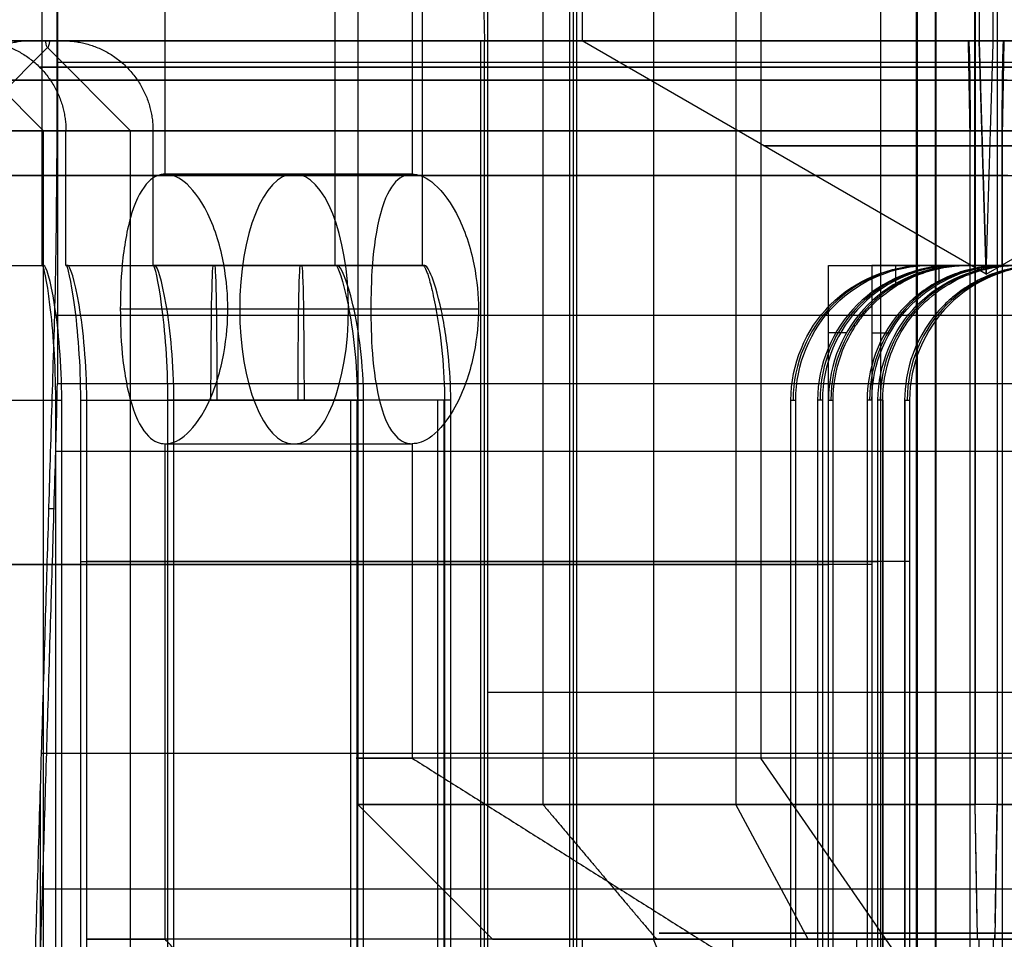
# Model space of a CAD drawing. Header units: millimetres. Extents: x 0 to 284, y -110 to 65.
# Tile 126 of 227: x 248.25 to 250.44, y -84.9 to -82.85. Entities that reach past the tile are written whole.
import ezdxf

# ---------------------------------------------------------------- set-up
doc = ezdxf.new("R2010")
doc.units = ezdxf.units.MM
doc.layers.add('Layer 01', color=7, linetype='Continuous', true_color=0x000000)

msp = doc.modelspace()

# ---------------------------------------------------------------- linework, layer by layer
at = {"layer": 'Layer 01'}
for p, q in [((250.1684, -87, 37.4971), (250.1684, -67, 37.4971)), ((249.0032, -73.9, 24.0347), (249.0032, -84.6, 24.0347)), ((250.4274, -73.9, 22.6594), (250.4274, -84.6, 22.6594)), ((248.9532, -83.4, 24.0338), (248.9532, -74.1, 24.0338)), ((250.2469, -74.1, 32.9978), (250.2469, -85.6, 32.9978)), ((250.3777, -83.4, 25.5089), (250.3777, -74.1, 25.5089)), ((249.5031, -74.2, 24.0434), (249.5031, -82.9, 24.0434)), ((249.6619, -74.4969, 20.4255), (249.6619, -84.9, 20.4255)), ((248.3003, -83.4, 18.4616), (248.3003, -74.5, 18.4616)), ((249.1246, -74.7969, 17.9013), (249.1246, -83.1969, 17.9013)), ((249.9013, -74.7969, 19.8754), (249.9013, -84.4969, 19.8754)), ((250.2496, -75.9, 32.8478), (250.2496, -87, 32.8478)), ((249.8455, -77.9, 11.7596), (249.8455, -84.6, 11.7596)), ((249.1473, -83.4, 12.9155), (249.1473, -78.7, 12.9155)), ((249.4829, -78.975, 30.9334), (249.4829, -86.9, 30.9334)), ((250.2897, -79.4, 30.5482), (250.2897, -107.4, 30.5482)), ((250.3785, -82.7, 25.4589), (250.3785, -84.6, 25.4589)), ((248.3033, -83.1, 24.0225), (248.1184, -82.915, 24.0193)), ((248.1274, -83.1, 12.8977), (248.3123, -82.915, 12.901)), ((248.3474, -82.9, 12.9016), (248.2774, -82.9, 12.9004)), ((248.4974, -83.1, 12.9042), (248.3124, -82.915, 12.901)), ((249.2849, -82.9, 30.8152), (249.2849, -86.9, 30.8152)), ((249.4754, -82.9, 31.3592), (249.4903, -82.9, 30.5076)), ((250.403, -83.4196, 24.0592), (249.5031, -82.9, 24.0434)), ((250.3628, -82.9, 26.3588), (250.3637, -82.9, 26.3088)), ((250.403, -83.4196, 24.0592), (250.3873, -82.9, 24.959)), ((250.403, -83.4196, 24.0592), (251.3028, -82.9, 24.0749)), ((250.4422, -82.9, 21.8095), (250.4431, -82.9, 21.7595)), ((253.1326, -82.9483, 5.1939), (248.3334, -82.9483, 5.1101)), ((248.3033, -87.95, 24.0225), (248.3033, -83.1, 24.0225)), ((248.3533, -83.4, 24.0234), (248.3533, -83.1, 24.0234)), ((248.4974, -87.95, 12.9042), (248.4974, -83.1, 12.9042)), ((248.5473, -83.4, 12.9051), (248.5473, -83.1, 12.9051)), ((250.3672, -83.4, 26.1088), (250.3672, -83.1, 26.1088)), ((250.4387, -83.4, 22.0095), (250.4387, -83.1, 22.0095)), ((250.4396, -87.95, 21.9595), (250.4396, -83.1, 21.9595)), ((248.5745, -83.1969, 17.6619), (249.0319, -83.1969, 17.861)), ((247.7004, -83.4, 18.4511), (248.3003, -83.4, 18.4616)), ((248.3533, -83.4, 24.0234), (248.9532, -83.4, 24.0339)), ((248.5473, -83.4, 12.9051), (249.1473, -83.4, 12.9156)), ((248.6564, -83.4, 23.9287), (248.6529, -83.4, 24.1286)), ((248.8504, -83.4, 12.8103), (248.8469, -83.4, 13.0103)), ((250.2017, -83.4402, 21.2661), (250.2017, -83.4, 21.2661)), ((250.2725, -83.4, 25.805), (250.4724, -83.4, 25.8085)), ((250.2984, -83.4402, 15.7252), (250.2984, -83.4, 15.7252)), ((250.3335, -83.4, 22.3098), (250.5335, -83.4, 22.3133)), ((250.3564, -83.4, 20.9977), (250.5564, -83.4, 21.0012)), ((250.3777, -83.4, 25.5089), (250.3672, -83.4, 26.1088)), ((250.4387, -83.4, 22.0095), (250.4283, -83.4, 22.6094)), ((248.4745, -83.4969, 17.9455), (249.0327, -83.4969, 18.1885)), ((248.714, -83.4969, 17.3954), (249.2722, -83.4969, 17.6384)), ((250.0919, -83.55, 21.2641), (250.0517, -83.55, 21.2634)), ((250.1484, -83.55, 15.7226), (250.1886, -83.55, 15.7233)), ((248.9878, -86.9, 24.4345), (248.9878, -83.7, 24.4345)), ((249.0017, -86.9, 23.6346), (249.0017, -83.7, 23.6346)), ((249.1819, -86.9, 13.3162), (249.1819, -83.7, 13.3162)), ((249.1958, -86.9, 12.5163), (249.1958, -83.7, 12.5163)), ((249.9784, -83.7, 25.4604), (249.9784, -86.9, 25.4604)), ((250.0276, -83.7, 22.644), (250.0276, -86.9, 22.644)), ((250.1725, -83.7, 14.3421), (250.1725, -86.9, 14.3421)), ((250.2217, -83.7, 11.5257), (250.2217, -86.9, 11.5257)), ((248.5745, -83.7969, 17.6619), (248.7207, -83.7969, 17.7255)), ((249.1246, -83.7969, 17.9013), (249.1246, -84.4969, 17.9013)), ((248.3147, -83.9412, 6.1796), (248.3269, -83.9412, 5.4797)), ((248.2982, -84.4855, 7.1223), (253.0975, -84.4855, 7.2061)), ((250.5, -85.3629, 18.5), (249.9013, -84.4969, 19.8754)), ((248.2962, -84.554, 7.2409), (248.2962, -84.9581, 7.2409)), ((249.3031, -84.9, 24.04), (249.0032, -84.6, 24.0347)), ((250.0066, -84.9, 12.0128), (249.8455, -84.6, 11.7596)), ((250.3831, -84.8638, 25.1951), (250.3785, -84.6, 25.4589)), ((250.4228, -84.8638, 22.9232), (250.4274, -84.6, 22.6594)), ((253.1006, -84.7886, 7.0311), (248.3013, -84.7886, 6.9474)), ((250.3838, -84.9, 25.159), (250.3834, -84.88, 25.179)), ((250.4222, -84.9, 22.9593), (250.4223, -84.8897, 22.949)), ((249.5031, -84.9, 24.0434), (249.3031, -84.9, 24.04)), ((249.6972, -84.9, 12.9251), (249.4972, -84.9, 12.9216)), ((249.5031, -84.9, 24.0434), (249.5031, -86.9, 24.0434)), ((249.7417, -85.1, 20.2421), (249.6619, -84.9, 20.4255)), ((249.8377, -84.9, 13.424), (249.8377, -86.6679, 13.424)), ((250.1139, -84.9, 12.1815), (250.1139, -86.6679, 12.1815)), ((250.3838, -84.9, 25.159), (250.3873, -84.9, 24.959)), ((250.4187, -84.9, 23.1593), (250.4222, -84.9, 22.9593))]:
    msp.add_line(p, q, dxfattribs=at)
at = {"layer": 'Layer 01', "extrusion": (-0.999848, 1.07686e-14, -0.017452)}
msp.add_arc((82.9483, 1.4254, -248.3847), 0.65, 240, 330, dxfattribs=at)
at = {"layer": 'Layer 01', "extrusion": (1.5746e-15, -1, 7.35391e-16)}
msp.add_arc((250.5, 18.5, 82.9), 12.8, 95.4808, 224.472, dxfattribs=at)
at = {"layer": 'Layer 01', "extrusion": (-1.08707e-15, 1, 1.10203e-15)}
msp.add_arc((-250.5, 18.5, -82.9), 12.3, 317.18969, 84.33666, dxfattribs=at)
at = {"layer": 'Layer 01', "extrusion": (6.34879e-17, -1, -7.04036e-15)}
msp.add_arc((246.0277, 12.8611, 82.9), 2.3, 7.5472, 91, dxfattribs=at)
at = {"layer": 'Layer 01', "extrusion": (-6.94131e-15, -1, 6.74309e-16)}
msp.add_arc((246.0277, 12.8611, 82.9), 2.3, 271, 354.4528, dxfattribs=at)
at = {"layer": 'Layer 01', "extrusion": (1.1102e-16, -1, 1.93786e-18)}
for centre, radius, start, end in [((250.5, 18.5, 82.9), 3.125, 91, 271), ((250.403, 24.0592, 83.1), 2.1, 271, 91)]:
    msp.add_arc(centre, radius, start, end, dxfattribs=at)
at = {"layer": 'Layer 01', "extrusion": (-1.29064e-17, -1, 1.39736e-17)}
for start, end in [(91, 174.4528), (271, 354.4528)]:
    msp.add_arc((250.403, 24.0592, 82.9), 2.3, start, end, dxfattribs=at)
at = {"layer": 'Layer 01', "extrusion": (-5.82216e-17, -1, -6.76258e-17)}
msp.add_arc((250.403, 24.0592, 82.9), 2.3, 187.5472, 271, dxfattribs=at)
at = {"layer": 'Layer 01', "extrusion": (6.92823e-15, -1, -6.60154e-16)}
msp.add_arc((250.597, 12.9408, 82.9), 2.3, 91, 174.4528, dxfattribs=at)
at = {"layer": 'Layer 01', "extrusion": (-1.22466e-16, -1, 6.97186e-15)}
msp.add_arc((250.597, 12.9408, 82.9), 2.3, 187.5472, 271, dxfattribs=at)
at = {"layer": 'Layer 01', "extrusion": (-9.37291e-18, 1, -1.63605e-19)}
for centre, radius, start, end in [((-250.403, 24.0592, -82.9), 0.9, 269, 89), ((-250.403, 24.0592, -84.6), 1.4, 269, 89), ((-250.403, 24.0592, -84.9), 1.1, 269, 89), ((-250.403, 24.0592, -84.9), 1.1, 89, 269), ((-250.403, 24.0592, -84.9), 0.9, 89, 269)]:
    msp.add_arc(centre, radius, start, end, dxfattribs=at)
at = {"layer": 'Layer 01', "extrusion": (5.10619e-16, -1, 5.93096e-16)}
msp.add_arc((250.403, 24.0592, 82.9), 2.3, 7.5472, 91, dxfattribs=at)
at = {"layer": 'Layer 01', "extrusion": (-0.999848, 0, -0.017452)}
for centre, radius in [((83.1, 21.9354, -250.7847), 0.2), ((83.7, 19.5854, -249.0641), 0.3), ((83.7, 8.4654, -249.0641), 0.3)]:
    msp.add_arc(centre, radius, 180, 270, dxfattribs=at)
at = {"layer": 'Layer 01', "extrusion": (9.37291e-18, -1, 1.63605e-19)}
for centre, radius, start, end in [((250.403, 24.0592, 82.9), 0.9, 271, 91), ((250.403, 24.0592, 83.1), 2.05, 91, 271), ((250.597, 12.9408, 83.1), 2.05, 91, 271), ((250.403, 24.0592, 83.1), 2.05, 271, 91), ((250.403, 24.0592, 84.6), 1.4, 271, 91), ((250.403, 24.0592, 84.9), 0.9, 91, 271)]:
    msp.add_arc(centre, radius, start, end, dxfattribs=at)
at = {"layer": 'Layer 01', "extrusion": (-0.999848, -9.28077e-16, -0.017452)}
msp.add_arc((83.1, 17.4354, -250.7847), 0.2, 90, 180, dxfattribs=at)
at = {"layer": 'Layer 01', "extrusion": (-1.1102e-16, 1, -1.93786e-18)}
for centre, radius in [((-250.5, 18.5, -83.1), 2.925), ((-250.403, 24.0592, -83.1), 2.1), ((-250.597, 12.9408, -83.1), 2.1)]:
    msp.add_arc(centre, radius, 269, 89, dxfattribs=at)
at = {"layer": 'Layer 01', "extrusion": (0, 1, 0)}
for centre, radius, start, end in [((-250.403, 24.0592, -83.1338), 0.4951, 269, 89), ((-250.403, 24.0592, -83.1338), 0.4951, 89, 269), ((-250.5, 18.5, -84.066), 2.8, 7.2132, 80.7859), ((-250.5, 18.5, -84.066), 2.8, 277.2141, 350.7868), ((-250.403, 24.0592, -84.0593), 2.05, 10.2518, 77.7482), ((-250.403, 24.0592, -84.0593), 2.05, 280.2518, 347.7482), ((-250.597, 12.9408, -84.0593), 2.05, 10.2518, 77.7482), ((-250.597, 12.9408, -84.0593), 2.05, 280.2518, 347.7482), ((-250.5, 18.5, -84.35), 11.95, 84.19976, 89), ((-250.5, 18.5, -84.35), 11.95, 89, 93.80024), ((-250.5, 18.5, -84.8865), 0.8251, 336.4773, 156.4773), ((-250.5, 18.5, -84.8865), 0.8251, 156.4773, 336.4773)]:
    msp.add_arc(centre, radius, start, end, dxfattribs=at)
at = {"layer": 'Layer 01', "extrusion": (-3.49152e-17, -1, 2.53743e-15)}
msp.add_arc((250.5, 18.5, 83.2), 2.8, 91, 271, dxfattribs=at)
at = {"layer": 'Layer 01', "extrusion": (0.916902, 0, 0.399112)}
for centre, start, end in [((-83.4969, -83.0149, 235.279), 360, 180), ((-83.4969, -83.0149, 235.282), 180, 0)]:
    msp.add_arc(centre, 0.3, start, end, dxfattribs=at)
at = {"layer": 'Layer 01', "extrusion": (-1.17132e-14, 1, -2.04454e-16)}
msp.add_arc((-250.5, 18.5, -83.4), 2.2, 356.3947, 1.6053, dxfattribs=at)
at = {"layer": 'Layer 01', "extrusion": (-1.08294e-14, 1, -1.89028e-16)}
msp.add_arc((-250.403, 24.0592, -83.4), 2.05, 356.204, 1.796, dxfattribs=at)
at = {"layer": 'Layer 01', "extrusion": (-1.46683e-12, 1, 4.54615e-14)}
msp.add_arc((-250.597, 12.9408, -83.4), 2.05, 356.204, 1.796, dxfattribs=at)
at = {"layer": 'Layer 01', "extrusion": (0.999848, 0, 0.017452)}
for centre in [(-83.7, 19.7854, 249.0641), (-83.7, 8.6654, 249.0641)]:
    msp.add_arc(centre, 0.3, 0, 90, dxfattribs=at)
at = {"layer": 'Layer 01', "extrusion": (-7.77695e-15, 1, -1.35747e-16)}
msp.add_arc((-250.403, 24.0592, -83.4), 1.45, 355.0454, 2.9546, dxfattribs=at)
at = {"layer": 'Layer 01', "extrusion": (-1.03646e-12, 1, 5.29737e-14)}
msp.add_arc((-250.597, 12.9408, -83.4), 1.45, 355.0454, 2.9546, dxfattribs=at)
at = {"layer": 'Layer 01', "extrusion": (-0.017452, 0, 0.999848)}
for centre in [(83.7, 250.6847, 21.406), (83.7, 250.6847, 17.9647), (83.7, 250.6847, 16.5924), (83.7, 250.6847, 11.6557), (83.7, 250.6847, 10.286), (83.7, 250.6847, 6.8447)]:
    msp.add_arc(centre, 0.3, 180, 270, dxfattribs=at)
at = {"layer": 'Layer 01', "extrusion": (-0.017452, -2.35015e-28, 0.999848)}
msp.add_arc((83.7, 250.6847, 16.8962), 0.3, 180, 270, dxfattribs=at)
at = {"layer": 'Layer 01', "extrusion": (-8.67608e-15, 1, 4.92175e-13)}
msp.add_arc((-250.4996, 18.521, -83.4), 2.779, 80.7242, 89, dxfattribs=at)
at = {"layer": 'Layer 01', "extrusion": (0.017452, 1.18406e-14, -0.999848)}
msp.add_arc((-83.7, 250.6847, -11.3545), 0.3, 270, 0, dxfattribs=at)
at = {"layer": 'Layer 01', "extrusion": (1.66241e-14, 1, -9.91426e-13)}
msp.add_arc((-250.5004, 18.479, -83.4), 2.779, 269, 277.2758, dxfattribs=at)
at = {"layer": 'Layer 01', "extrusion": (-6.09134e-17, 1, 1.45456e-15)}
msp.add_arc((-250.403, 24.0592, -83.4), 2.05, 86.204, 89, dxfattribs=at)
at = {"layer": 'Layer 01', "extrusion": (-1.40447e-17, 1, 2.70037e-16)}
for start, end in [(85.0454, 89), (265.0454, 269)]:
    msp.add_arc((-250.403, 24.0592, -83.4), 1.45, start, end, dxfattribs=at)
at = {"layer": 'Layer 01', "extrusion": (-1.36862e-17, 1, -8.02307e-16)}
msp.add_arc((-250.403, 24.0592, -83.4), 1.45, 269, 272.9546, dxfattribs=at)
at = {"layer": 'Layer 01', "extrusion": (2.65959e-18, 1, 3.82853e-16)}
msp.add_arc((-250.403, 24.0592, -83.4), 2.05, 269, 271.796, dxfattribs=at)
at = {"layer": 'Layer 01', "extrusion": (-1.09086e-13, 1, 6.249e-12)}
msp.add_arc((-250.5, 18.5, -83.4), 2.2, 86.3947, 89, dxfattribs=at)
at = {"layer": 'Layer 01', "extrusion": (-2.66911e-18, 1, -3.84224e-16)}
msp.add_arc((-250.403, 24.0592, -83.4), 2.05, 89, 91.796, dxfattribs=at)
at = {"layer": 'Layer 01', "extrusion": (-1.36211e-17, 1, -7.98491e-16)}
msp.add_arc((-250.403, 24.0592, -83.4), 1.45, 89, 92.9546, dxfattribs=at)
at = {"layer": 'Layer 01', "extrusion": (2.18272e-13, 1, -1.2472e-11)}
msp.add_arc((-250.5, 18.5, -83.4), 2.2, 269, 271.6053, dxfattribs=at)
at = {"layer": 'Layer 01', "extrusion": (-6.07685e-17, 1, 1.4511e-15)}
msp.add_arc((-250.403, 24.0592, -83.4), 2.05, 266.204, 269, dxfattribs=at)
at = {"layer": 'Layer 01', "extrusion": (0.999848, -7.29445e-14, 0.017452)}
msp.add_arc((-82.9483, 1.4254, 248.3847), 1, 210, 224.427, dxfattribs=at)
at = {"layer": 'Layer 01', "extrusion": (-1.96563e-16, -1, 4.51576e-16)}
for centre, radius in [((250.5, 18.5, 84.4969), 1.5), ((250.5, 18.5, 84.9), 2.1)]:
    msp.add_arc(centre, radius, 23.5227, 203.5227, dxfattribs=at)
at = {"layer": 'Layer 01', "extrusion": (1.96563e-16, 1, -4.51576e-16)}
for centre, radius in [((-250.5, 18.5, -84.4969), 1.5), ((-250.5, 18.5, -84.9), 2.1)]:
    msp.add_arc(centre, radius, 156.4773, 336.4773, dxfattribs=at)
at = {"layer": 'Layer 01', "extrusion": (-2.43267e-16, 1, -3.82368e-16)}
msp.add_arc((-250.597, 12.9408, -84.6), 1.4, 212.465, 32.465, dxfattribs=at)
at = {"layer": 'Layer 01', "extrusion": (2.43267e-16, -1, 3.82368e-16)}
msp.add_arc((250.597, 12.9408, 84.6), 1.4, 327.535, 147.535, dxfattribs=at)
at = {"layer": 'Layer 01', "extrusion": (-5.69326e-15, 1, 3.08498e-15)}
msp.add_arc((-250.597, 12.9408, -84.9), 1.1, 212.465, 32.465, dxfattribs=at)
at = {"layer": 'Layer 01', "extrusion": (-6.90436e-15, 1, 3.8555e-15)}
msp.add_arc((-250.597, 12.9408, -84.9), 0.9, 212.465, 32.465, dxfattribs=at)
at = {"layer": 'Layer 01', "extrusion": (5.20672e-15, 1, -3.84972e-15)}
msp.add_arc((-250.597, 12.9408, -84.9), 1.1, 32.465, 212.465, dxfattribs=at)
at = {"layer": 'Layer 01', "extrusion": (6.90436e-15, -1, -3.8555e-15)}
msp.add_arc((250.597, 12.9408, 84.9), 0.9, 327.535, 147.535, dxfattribs=at)
at = {"layer": 'Layer 01'}
for points, degree in [([(249.4158, -72.5, 13.6923), (249.4158, -78.55, 13.6923), (249.4158, -84.6, 13.6923)], 2), ([(250.4274, -73.9, 22.6594), (250.4274, -79.25, 22.6594), (250.4274, -84.6, 22.6594)], 2), ([(250.3777, -74.1, 25.5089), (250.3777, -78.75, 25.5089), (250.3777, -83.4, 25.5089)], 2), ([(250.4283, -83.4, 22.6094), (250.4283, -78.75, 22.6094), (250.4283, -74.1, 22.6094)], 2), ([(250.4187, -82.9, 23.1593), (250.4187, -78.55, 23.1593), (250.4187, -74.2, 23.1593)], 2), ([(248.5745, -83.1969, 17.6619), (248.5745, -78.8469, 17.6619), (248.5745, -74.4969, 17.6619)], 2), ([(249.1246, -74.7969, 17.9013), (249.1246, -78.9969, 17.9013), (249.1246, -83.1969, 17.9013)], 2), ([(249.2923, -78.7, 30.3888), (249.2923, -82.8, 30.3888), (249.2923, -86.9, 30.3888)], 2), ([(250.2914, -90, 30.4482), (250.2914, -84.35, 30.4482), (250.2914, -78.7, 30.4482)], 2), ([(249.4754, -86.9, 31.3592), (249.4754, -82.9, 31.3592), (249.4754, -78.9, 31.3592)], 2), ([(249.4903, -79.4, 30.5076), (249.4903, -83.15, 30.5076), (249.4903, -86.9, 30.5076)], 2), ([(248.3342, -82.1608, 5.0602), (248.3342, -82.9116, 5.0602), (248.3342, -83.6625, 5.0602)], 2), ([(249.2862, -82.9, 30.74), (249.2833, -82.7333, 30.9071), (249.2804, -82.5667, 31.0743), (249.2774, -82.4, 31.2415)], 3), ([(250.3785, -84.6, 25.4589), (250.3785, -83.65, 25.4589), (250.3785, -82.7, 25.4589)], 2), ([(250.3873, -82.7, 24.959), (250.3873, -82.8, 24.959), (250.3873, -82.9, 24.959)], 2), ([(259.8096, -82.9, 10.4613), (250.6431, -82.9, 10.3012), (241.4766, -82.9, 10.1412)], 2), ([(241.5749, -82.9, 10.0429), (250.6449, -82.9, 10.2013), (259.7149, -82.9, 10.3596)], 2), ([(248.317, -82.9, 12.6388), (248.3139, -82.9201, 12.8151), (248.3109, -82.9201, 12.9868), (248.3078, -82.9, 13.1632)], 3), ([(249.2774, -86.6, 31.2415), (249.2774, -84.75, 31.2415), (249.2774, -82.9, 31.2415)], 2), ([(249.2774, -82.9, 31.2415), (249.2818, -82.9, 30.9907), (249.2862, -82.9, 30.74)], 2), ([(250.3628, -82.9, 26.3588), (250.3646, -83, 26.2588), (250.3663, -83.1, 26.1588)], 2), ([(250.3873, -82.9, 24.959), (250.3951, -83.1598, 24.5091), (250.403, -83.4196, 24.0592)], 2), ([(250.403, -83.4196, 24.0592), (250.4108, -83.1598, 23.6092), (250.4187, -82.9, 23.1593)], 2), ([(250.4396, -83.1, 21.9595), (250.4414, -83, 21.8595), (250.4431, -82.9, 21.7595)], 2), ([(250.3663, -83.1, 26.1588), (250.3663, -85.525, 26.1588), (250.3663, -87.95, 26.1588)], 2), ([(250.3672, -83.4, 26.1088), (250.3672, -83.25, 26.1088), (250.3672, -83.1, 26.1088)], 2), ([(250.4387, -83.1, 22.0095), (250.4387, -83.25, 22.0095), (250.4387, -83.4, 22.0095)], 2), ([(250.4396, -87.95, 21.9595), (250.4396, -85.525, 21.9595), (250.4396, -83.1, 21.9595)], 2), ([(249.1246, -83.1969, 17.9013), (248.8496, -83.1969, 17.7816), (248.5745, -83.1969, 17.6619)], 2), ([(247.7005, -83.4, 18.5511), (248.0007, -83.4, 18.5564), (248.3009, -83.4, 18.5616)], 2), ([(247.704, -83.4, 18.3512), (248.0042, -83.4, 18.3564), (248.3044, -83.4, 18.3617)], 2), ([(248.354, -83.4, 24.1234), (248.6544, -83.4, 24.1286), (248.9549, -83.4, 24.1339)], 2), ([(248.3575, -83.4, 23.9234), (248.6579, -83.4, 23.9287), (248.9584, -83.4, 23.9339)], 2), ([(249.149, -83.4, 13.0156), (248.8485, -83.4, 13.0103), (248.548, -83.4, 13.0051)], 2), ([(249.1525, -83.4, 12.8156), (248.852, -83.4, 12.8104), (248.5515, -83.4, 12.8051)], 2), ([(250.0517, -83.7, 21.2634), (250.0517, -83.6, 21.2634), (250.0517, -83.5, 21.2634), (250.0517, -83.4, 21.2637)], 3), ([(250.0517, -83.4, 21.2637), (250.2017, -83.4, 21.2662), (250.3517, -83.4, 21.2687)], 2), ([(250.1484, -83.4, 15.7224), (250.1484, -83.5, 15.7222), (250.1484, -83.6, 15.7222), (250.1484, -83.7, 15.7226)], 3), ([(250.4484, -83.4, 15.7278), (250.2984, -83.4, 15.7251), (250.1484, -83.4, 15.7224)], 2), ([(250.2777, -83.4, 25.5037), (250.2725, -83.4, 25.8042), (250.2672, -83.4, 26.1047)], 2), ([(250.3282, -83.4, 22.6111), (250.3335, -83.4, 22.3106), (250.3387, -83.4, 22.0102)], 2), ([(250.3517, -83.4, 21.2687), (250.3567, -83.4, 20.9822), (250.3617, -83.4, 20.6956)], 2), ([(250.4384, -83.4, 16.3009), (250.4434, -83.4, 16.0143), (250.4484, -83.4, 15.7278)], 2), ([(248.3277, -83.5113, 5.4351), (248.2982, -84.4855, 7.1223), (248.2688, -85.4598, 8.8096)], 2), ([(253.127, -83.5113, 5.5189), (250.7273, -83.5113, 5.477), (248.3277, -83.5113, 5.4351)], 2), ([(248.3342, -83.6625, 5.0602), (250.7339, -83.6625, 5.102), (253.1335, -83.6625, 5.1439)], 2), ([(247.7222, -83.7, 18.8516), (248.0261, -83.7, 18.8569), (248.33, -83.7, 18.8622)], 2), ([(247.7361, -83.7, 18.0517), (248.0401, -83.7, 18.057), (248.344, -83.7, 18.0623)], 2), ([(248.33, -83.7, 18.8622), (248.33, -84.45, 18.8622), (248.33, -85.2, 18.8622)], 2), ([(248.344, -85.2, 18.0623), (248.344, -84.45, 18.0623), (248.344, -83.7, 18.0623)], 2), ([(248.3857, -83.7, 24.424), (248.3857, -84.3593, 24.424), (248.3857, -85.0187, 24.424)], 2), ([(248.3857, -83.7, 24.424), (248.6941, -83.7, 24.4294), (249.0025, -83.7, 24.4348)], 2), ([(248.3997, -85.0187, 23.6241), (248.3997, -84.3593, 23.6241), (248.3997, -83.7, 23.6241)], 2), ([(248.3997, -83.7, 23.6241), (248.708, -83.7, 23.6295), (249.0164, -83.7, 23.6349)], 2), ([(248.5798, -83.7, 13.3057), (248.5798, -84.3593, 13.3057), (248.5798, -85.0187, 13.3057)], 2), ([(249.1965, -83.7, 13.3165), (248.8881, -83.7, 13.3111), (248.5798, -83.7, 13.3057)], 2), ([(248.5937, -85.0187, 12.5058), (248.5937, -84.3593, 12.5058), (248.5937, -83.7, 12.5058)], 2), ([(249.2105, -83.7, 12.5166), (248.9021, -83.7, 12.5112), (248.5937, -83.7, 12.5058)], 2), ([(249.0025, -83.7, 24.4348), (249.0025, -84.3593, 24.4348), (249.0025, -85.0187, 24.4348)], 2), ([(249.0164, -85.0187, 23.6349), (249.0164, -84.3593, 23.6349), (249.0164, -83.7, 23.6349)], 2), ([(249.1965, -83.7, 13.3165), (249.1965, -84.3593, 13.3165), (249.1965, -85.0187, 13.3165)], 2), ([(249.2105, -85.0187, 12.5166), (249.2105, -84.3593, 12.5166), (249.2105, -83.7, 12.5166)], 2), ([(249.9679, -85.0187, 26.0625), (249.9679, -84.3593, 26.0625), (249.9679, -83.7, 26.0625)], 2), ([(249.9679, -83.7, 26.0625), (249.9733, -83.7, 25.7541), (249.9787, -83.7, 25.4457)], 2), ([(249.9787, -85.0187, 25.4457), (249.9787, -84.3593, 25.4457), (249.9787, -83.7, 25.4457)], 2), ([(250.0273, -83.7, 22.6586), (250.0273, -84.3593, 22.6586), (250.0273, -85.0187, 22.6586)], 2), ([(250.0381, -83.7, 22.0419), (250.0327, -83.7, 22.3503), (250.0273, -83.7, 22.6586)], 2), ([(250.0381, -83.7, 22.0419), (250.0381, -84.3593, 22.0419), (250.0381, -85.0187, 22.0419)], 2), ([(250.0517, -83.7, 21.2634), (250.057, -83.7, 20.9597), (250.0623, -83.7, 20.656)], 2), ([(250.0517, -84.9321, 21.2639), (250.0517, -84.316, 21.2637), (250.0517, -83.7, 21.2634)], 2), ([(250.0623, -85.2, 20.656), (250.0623, -84.45, 20.656), (250.0623, -83.7, 20.656)], 2), ([(250.1378, -83.7, 16.33), (250.1378, -84.45, 16.33), (250.1378, -85.2, 16.33)], 2), ([(250.1484, -83.7, 15.7226), (250.1431, -83.7, 16.0263), (250.1378, -83.7, 16.33)], 2), ([(250.1484, -83.7, 15.7226), (250.1484, -84.316, 15.7224), (250.1484, -84.9321, 15.7222)], 2), ([(250.162, -85.0187, 14.9442), (250.162, -84.3593, 14.9442), (250.162, -83.7, 14.9442)], 2), ([(250.1728, -83.7, 14.3274), (250.1674, -83.7, 14.6358), (250.162, -83.7, 14.9442)], 2), ([(250.1728, -85.0187, 14.3274), (250.1728, -84.3593, 14.3274), (250.1728, -83.7, 14.3274)], 2), ([(250.2214, -83.7, 11.5403), (250.2214, -84.3593, 11.5403), (250.2214, -85.0187, 11.5403)], 2), ([(250.2214, -83.7, 11.5403), (250.2268, -83.7, 11.232), (250.2322, -83.7, 10.9236)], 2), ([(250.2322, -83.7, 10.9236), (250.2322, -84.3593, 10.9236), (250.2322, -85.0187, 10.9236)], 2), ([(248.2718, -85.7629, 8.6346), (248.3013, -84.7886, 6.9474), (248.3307, -83.8144, 5.2601)], 2), ([(253.13, -83.8144, 5.3439), (250.7304, -83.8144, 5.302), (248.3307, -83.8144, 5.2601)], 2), ([(248.5745, -83.7969, 17.6619), (248.8496, -83.7969, 17.7816), (249.1246, -83.7969, 17.9013)], 2), ([(248.5745, -84.9, 17.6619), (248.5745, -84.3484, 17.6619), (248.5745, -83.7969, 17.6619)], 2), ([(249.1246, -83.7969, 17.9013), (249.1246, -84.1469, 17.9013), (249.1246, -84.4969, 17.9013)], 2), ([(249.1246, -84.4969, 17.9013), (249.8123, -84.9299, 18.2007), (250.5, -85.3629, 18.5)], 2), ([(249.4158, -84.6, 13.6923), (249.5424, -84.75, 13.6118), (249.6689, -84.9, 13.5313)], 2), ([(250.3838, -84.9, 25.159), (250.3811, -84.75, 25.309), (250.3785, -84.6, 25.4589)], 2), ([(250.4274, -84.6, 22.6594), (250.4248, -84.75, 22.8093), (250.4222, -84.9, 22.9593)], 2), ([(248.7579, -85.1, 17.7417), (248.6662, -85, 17.7018), (248.5745, -84.9, 17.6619)], 2), ([(249.8377, -84.9, 13.424), (249.8377, -85.784, 13.424), (249.8377, -86.6679, 13.424)], 2), ([(250.3873, -86.9, 24.959), (250.3873, -85.9, 24.959), (250.3873, -84.9, 24.959)], 2), ([(250.4187, -84.9, 23.1593), (250.4187, -85.9, 23.1593), (250.4187, -86.9, 23.1593)], 2)]:
    msp.add_open_spline(points, degree=degree, dxfattribs=at)
for points, knots in [([(245.9885, -82.9, 15.1107), (246.1314, -82.9, 15.1132), (246.3425, -82.9, 15.0972), (246.5828, -82.9, 15.0438), (246.7016, -82.9, 15.0084), (246.7521, -82.9, 14.9914), (246.7858, -82.9, 14.9796), (246.8012, -82.9, 14.9741), (247.1098, -82.9, 14.8581), (247.3674, -82.9, 14.6951), (247.7023, -82.9, 14.3719), (247.8504, -82.9, 14.1968), (247.989, -82.9, 13.9691), (248.0498, -82.9, 13.8493), (248.0741, -82.9, 13.7968), (248.0898, -82.9, 13.7614), (248.0981, -82.9, 13.7422), (248.2149, -82.9, 13.4619), (248.2723, -82.9, 13.1861), (248.2799, -82.9, 12.7575), (248.2639, -82.9, 12.5465), (248.2105, -82.9, 12.3061), (248.1751, -82.9, 12.1873), (248.158, -82.9, 12.1367), (248.1463, -82.9, 12.1031), (248.1407, -82.9, 12.0877), (248.0248, -82.9, 11.779), (247.8618, -82.9, 11.5214), (247.5385, -82.9, 11.1865), (247.3634, -82.9, 11.0385), (247.1357, -82.9, 10.8998), (247.016, -82.9, 10.839), (246.9634, -82.9, 10.8147), (246.9281, -82.9, 10.799), (246.9088, -82.9, 10.7907), (246.6284, -82.9, 10.6739), (246.3532, -82.9, 10.6164), (246.067, -82.9, 10.6114)], [0, 0, 0, 0, 0.443624, 0.665436, 0.776342, 0.831795, 0.831795, 0.887248, 0.887248, 1.774495, 1.774495, 2.218119, 2.439931, 2.550837, 2.60629, 2.60629, 2.661743, 2.661743, 3.548991, 3.548991, 3.992615, 4.214427, 4.325333, 4.380786, 4.380786, 4.436239, 4.436239, 5.323486, 5.323486, 5.76711, 5.988922, 6.099828, 6.155281, 6.155281, 6.210734, 6.210734, 7.097982, 7.097982, 7.097982, 7.097982]), ([(250.5541, -82.9, 15.4005), (250.3571, -82.9, 15.397), (250.0663, -82.9, 15.4192), (249.7351, -82.9, 15.4928), (249.5716, -82.9, 15.5415), (249.5019, -82.9, 15.5649), (249.4556, -82.9, 15.5811), (249.4344, -82.9, 15.5888), (249.009, -82.9, 15.7486), (248.6543, -82.9, 15.973), (248.1927, -82.9, 16.4186), (247.9888, -82.9, 16.6598), (247.7977, -82.9, 16.9735), (247.714, -82.9, 17.1385), (247.6806, -82.9, 17.2109), (247.6589, -82.9, 17.2595), (247.6475, -82.9, 17.2861), (247.4866, -82.9, 17.6724), (247.4074, -82.9, 18.0521), (247.397, -82.9, 18.6428), (247.4191, -82.9, 18.9336), (247.4927, -82.9, 19.2648), (247.5415, -82.9, 19.4284), (247.5649, -82.9, 19.498), (247.5811, -82.9, 19.5444), (247.5888, -82.9, 19.5656), (247.7486, -82.9, 19.991), (247.973, -82.9, 20.3457), (248.4186, -82.9, 20.8073), (248.6598, -82.9, 21.0112), (248.9735, -82.9, 21.2023), (249.1385, -82.9, 21.286), (249.2109, -82.9, 21.3194), (249.2595, -82.9, 21.3411), (249.286, -82.9, 21.3525), (249.6725, -82.9, 21.5135), (250.0516, -82.9, 21.5926), (250.4459, -82.9, 21.5995)], [0, 0, 0, 0, 0.611216, 0.916824, 1.069628, 1.14603, 1.14603, 1.222432, 1.222432, 2.444863, 2.444863, 3.056079, 3.361687, 3.514491, 3.590893, 3.590893, 3.667295, 3.667295, 4.889727, 4.889727, 5.500943, 5.806551, 5.959355, 6.035757, 6.035757, 6.112159, 6.112159, 7.33459, 7.33459, 7.945806, 8.251414, 8.404218, 8.48062, 8.48062, 8.557022, 8.557022, 9.779454, 9.779454, 9.779454, 9.779454]), ([(250.4422, -82.9, 21.8095), (250.2993, -82.9, 21.807), (250.0882, -82.9, 21.8231), (249.8478, -82.9, 21.8765), (249.7291, -82.9, 21.9118), (249.6786, -82.9, 21.9289), (249.6449, -82.9, 21.9406), (249.6295, -82.9, 21.9462), (249.3209, -82.9, 22.0621), (249.0633, -82.9, 22.2251), (248.7283, -82.9, 22.5484), (248.5803, -82.9, 22.7234), (248.4417, -82.9, 22.9512), (248.3809, -82.9, 23.0709), (248.3566, -82.9, 23.1235), (248.3409, -82.9, 23.1588), (248.3326, -82.9, 23.1781), (248.2158, -82.9, 23.4584), (248.1584, -82.9, 23.7342), (248.1508, -82.9, 24.1627), (248.1668, -82.9, 24.3737), (248.2202, -82.9, 24.6142), (248.2556, -82.9, 24.7329), (248.2727, -82.9, 24.7835), (248.2844, -82.9, 24.8172), (248.29, -82.9, 24.8326), (248.4059, -82.9, 25.1412), (248.5689, -82.9, 25.3989), (248.8922, -82.9, 25.7338), (249.0673, -82.9, 25.8818), (249.295, -82.9, 26.0204), (249.4147, -82.9, 26.0813), (249.4673, -82.9, 26.1055), (249.5026, -82.9, 26.1213), (249.5219, -82.9, 26.1295), (249.8023, -82.9, 26.2463), (250.0774, -82.9, 26.3038), (250.3637, -82.9, 26.3088)], [0, 0, 0, 0, 0.443624, 0.665436, 0.776342, 0.831795, 0.831795, 0.887248, 0.887248, 1.774495, 1.774495, 2.218119, 2.439931, 2.550837, 2.60629, 2.60629, 2.661743, 2.661743, 3.548991, 3.548991, 3.992615, 4.214427, 4.325333, 4.380786, 4.380786, 4.436239, 4.436239, 5.323486, 5.323486, 5.76711, 5.988922, 6.099828, 6.155281, 6.155281, 6.210734, 6.210734, 7.097982, 7.097982, 7.097982, 7.097982]), ([(250.6363, -82.9, 10.6912), (250.4934, -82.9, 10.6887), (250.2823, -82.9, 10.7048), (250.0419, -82.9, 10.7582), (249.9232, -82.9, 10.7935), (249.8726, -82.9, 10.8106), (249.839, -82.9, 10.8223), (249.8236, -82.9, 10.8279), (249.515, -82.9, 10.9438), (249.2573, -82.9, 11.1068), (248.9224, -82.9, 11.4301), (248.7744, -82.9, 11.6051), (248.6358, -82.9, 11.8329), (248.5749, -82.9, 11.9526), (248.5507, -82.9, 12.0052), (248.5349, -82.9, 12.0405), (248.5267, -82.9, 12.0598), (248.4099, -82.9, 12.34), (248.3524, -82.9, 12.6159), (248.3449, -82.9, 13.0444), (248.3609, -82.9, 13.2554), (248.4143, -82.9, 13.4959), (248.4497, -82.9, 13.6146), (248.4667, -82.9, 13.6652), (248.4785, -82.9, 13.6989), (248.4841, -82.9, 13.7143), (248.6, -82.9, 14.0229), (248.763, -82.9, 14.2806), (249.0863, -82.9, 14.6155), (249.2613, -82.9, 14.7635), (249.4891, -82.9, 14.9021), (249.6088, -82.9, 14.9629), (249.6614, -82.9, 14.9872), (249.6967, -82.9, 15.0029), (249.7159, -82.9, 15.0112), (249.9964, -82.9, 15.128), (250.2715, -82.9, 15.1855), (250.5578, -82.9, 15.1905)], [0, 0, 0, 0, 0.443624, 0.665436, 0.776342, 0.831795, 0.831795, 0.887248, 0.887248, 1.774495, 1.774495, 2.218119, 2.439931, 2.550837, 2.60629, 2.60629, 2.661743, 2.661743, 3.548991, 3.548991, 3.992615, 4.214427, 4.325333, 4.380786, 4.380786, 4.436239, 4.436239, 5.323486, 5.323486, 5.76711, 5.988922, 6.099828, 6.155281, 6.155281, 6.210734, 6.210734, 7.097982, 7.097982, 7.097982, 7.097982]), ([(250.3637, -82.9, 26.3088), (250.5066, -82.9, 26.3113), (250.7177, -82.9, 26.2952), (250.9581, -82.9, 26.2418), (251.0768, -82.9, 26.2065), (251.1274, -82.9, 26.1894), (251.161, -82.9, 26.1777), (251.1764, -82.9, 26.1721), (251.485, -82.9, 26.0562), (251.7427, -82.9, 25.8932), (252.0776, -82.9, 25.5699), (252.2256, -82.9, 25.3949), (252.3642, -82.9, 25.1671), (252.4251, -82.9, 25.0474), (252.4493, -82.9, 24.9948), (252.4651, -82.9, 24.9595), (252.4733, -82.9, 24.9402), (252.5901, -82.9, 24.66), (252.6476, -82.9, 24.3841), (252.6551, -82.9, 23.9556), (252.6391, -82.9, 23.7446), (252.5857, -82.9, 23.5041), (252.5503, -82.9, 23.3854), (252.5333, -82.9, 23.3348), (252.5215, -82.9, 23.3011), (252.5159, -82.9, 23.2857), (252.4, -82.9, 22.9771), (252.237, -82.9, 22.7194), (251.9137, -82.9, 22.3845), (251.7387, -82.9, 22.2365), (251.5109, -82.9, 22.0979), (251.3912, -82.9, 22.0371), (251.3386, -82.9, 22.0128), (251.3033, -82.9, 21.9971), (251.2841, -82.9, 21.9888), (251.0036, -82.9, 21.872), (250.7285, -82.9, 21.8145), (250.4422, -82.9, 21.8095)], [0, 0, 0, 0, 0.443624, 0.665436, 0.776342, 0.831795, 0.831795, 0.887248, 0.887248, 1.774495, 1.774495, 2.218119, 2.439931, 2.550837, 2.60629, 2.60629, 2.661743, 2.661743, 3.548991, 3.548991, 3.992615, 4.214427, 4.325333, 4.380786, 4.380786, 4.436239, 4.436239, 5.323486, 5.323486, 5.76711, 5.988922, 6.099828, 6.155281, 6.155281, 6.210734, 6.210734, 7.097982, 7.097982, 7.097982, 7.097982]), ([(248.5745, -83.1969, 17.6619), (248.5631, -83.1969, 17.6881), (248.5502, -83.2009, 17.7199), (248.524, -83.2271, 17.7892), (248.5105, -83.2494, 17.8268), (248.4889, -83.3199, 17.8943), (248.4824, -83.3602, 17.9162), (248.4753, -83.4343, 17.9415), (248.4745, -83.4685, 17.9455), (248.4745, -83.5253, 17.9455), (248.4753, -83.5594, 17.9415), (248.4824, -83.6336, 17.9162), (248.4889, -83.6736, 17.8946), (248.5106, -83.7445, 17.8266), (248.5239, -83.7667, 17.7892), (248.5502, -83.7928, 17.7199), (248.5631, -83.7969, 17.6881), (248.5745, -83.7969, 17.6619)], [-0.9504822, -0.9504822, -0.9504822, -0.9504822, -0.8316719, -0.8316719, -0.7128617, -0.7128617, -0.5940514, -0.5940514, -0.4752411, -0.4752411, -0.3564308, -0.3564308, -0.2376206, -0.2376206, -0.1188103, -0.1188103, 0, 0, 0, 0]), ([(248.5745, -83.7969, 17.6619), (248.5859, -83.7969, 17.6356), (248.6005, -83.7928, 17.6045), (248.6333, -83.7666, 17.5379), (248.6518, -83.7441, 17.5024), (248.6865, -83.6734, 17.4405), (248.6979, -83.6333, 17.4211), (248.7116, -83.5593, 17.3987), (248.714, -83.5252, 17.3954), (248.714, -83.4684, 17.3954), (248.7116, -83.4342, 17.3987), (248.6979, -83.3602, 17.4212), (248.6865, -83.3202, 17.4406), (248.6516, -83.2493, 17.5027), (248.6333, -83.2271, 17.538), (248.6004, -83.2009, 17.6045), (248.5859, -83.1969, 17.6356), (248.5745, -83.1969, 17.6619)], [-0.9504902, -0.9504902, -0.9504902, -0.9504902, -0.8316789, -0.8316789, -0.7128676, -0.7128676, -0.5940563, -0.5940563, -0.4752451, -0.4752451, -0.3564338, -0.3564338, -0.2376225, -0.2376225, -0.1188113, -0.1188113, 0, 0, 0, 0]), ([(249.1246, -83.1969, 17.9013), (249.1017, -83.1969, 17.9541), (249.0728, -83.2138, 18.0328), (249.0443, -83.3203, 18.1365), (249.0388, -83.3604, 18.1585), (249.0331, -83.4344, 18.1844), (249.0327, -83.4685, 18.1885), (249.0327, -83.525, 18.1885), (249.0331, -83.5591, 18.1844), (249.0388, -83.6332, 18.1586), (249.0443, -83.6735, 18.1364), (249.0632, -83.7441, 18.0678), (249.0756, -83.7665, 18.0297), (249.1006, -83.7928, 17.9597), (249.1132, -83.7969, 17.9277), (249.1246, -83.7969, 17.9013)], [0, 0, 0, 0, 0.2394063, 0.2394063, 0.3591094, 0.3591094, 0.4788126, 0.4788126, 0.5985157, 0.5985157, 0.7182189, 0.7182189, 0.837922, 0.837922, 0.9576252, 0.9576252, 0.9576252, 0.9576252]), ([(249.1246, -83.1969, 17.9013), (249.1361, -83.1969, 17.8749), (249.151, -83.201, 17.844), (249.1851, -83.2272, 17.7781), (249.2045, -83.2495, 17.7432), (249.2417, -83.3198, 17.6827), (249.2544, -83.3604, 17.6633), (249.2694, -83.4345, 17.6415), (249.2722, -83.4686, 17.6384), (249.2722, -83.5251, 17.6384), (249.2694, -83.5592, 17.6415), (249.2544, -83.6334, 17.6633), (249.242, -83.6735, 17.6823), (249.1854, -83.7802, 17.774), (249.1476, -83.7969, 17.8485), (249.1246, -83.7969, 17.9013)], [-0.957646, -0.957646, -0.957646, -0.957646, -0.8379403, -0.8379403, -0.7182345, -0.7182345, -0.5985288, -0.5985288, -0.478823, -0.478823, -0.3591173, -0.3591173, -0.2394115, -0.2394115, 0, 0, 0, 0]), ([(248.3009, -83.4, 18.5616), (248.3031, -83.4, 18.6406), (248.3101, -83.4323, 18.7184), (248.3241, -83.5433, 18.8297), (248.3299, -83.6195, 18.8614), (248.33, -83.7, 18.8622)], [-0.4845776, -0.4845776, -0.4845776, -0.4845776, -0.2422888, -0.2422888, 0, 0, 0, 0]), ([(248.344, -83.7, 18.0623), (248.3438, -83.6194, 18.063), (248.337, -83.5433, 18.0945), (248.3191, -83.4321, 18.2057), (248.3093, -83.4, 18.2828), (248.3044, -83.4, 18.3617)], [-0.4846141, -0.4846141, -0.4846141, -0.4846141, -0.242307, -0.242307, 0, 0, 0, 0]), ([(248.354, -83.4, 24.1234), (248.3564, -83.4, 24.2023), (248.3641, -83.4321, 24.2798), (248.3793, -83.5432, 24.3915), (248.3856, -83.6194, 24.4233), (248.3857, -83.7, 24.424)], [0, 0, 0, 0, 0.2424231, 0.2424231, 0.4848462, 0.4848462, 0.4848462, 0.4848462]), ([(248.3997, -83.7, 23.6241), (248.3995, -83.6195, 23.6249), (248.3921, -83.5433, 23.6564), (248.3731, -83.4323, 23.7671), (248.3627, -83.4, 23.8446), (248.3575, -83.4, 23.9234)], [0, 0, 0, 0, 0.242402, 0.242402, 0.484804, 0.484804, 0.484804, 0.484804]), ([(248.548, -83.4, 13.0051), (248.5505, -83.4, 13.084), (248.5582, -83.4321, 13.1615), (248.5734, -83.5432, 13.2732), (248.5796, -83.6194, 13.3049), (248.5798, -83.7, 13.3057)], [0, 0, 0, 0, 0.2424231, 0.2424231, 0.4848462, 0.4848462, 0.4848462, 0.4848462]), ([(248.5937, -83.7, 12.5058), (248.5936, -83.6195, 12.5066), (248.5862, -83.5433, 12.5381), (248.5672, -83.4323, 12.6488), (248.5568, -83.4, 12.7263), (248.5515, -83.4, 12.8051)], [0, 0, 0, 0, 0.242402, 0.242402, 0.484804, 0.484804, 0.484804, 0.484804]), ([(248.9549, -83.4, 24.1339), (248.959, -83.4, 24.2129), (248.9704, -83.4323, 24.2906), (248.9929, -83.5431, 24.402), (249.0023, -83.6204, 24.4344), (249.0025, -83.7, 24.4348)], [-0.4867117, -0.4867117, -0.4867117, -0.4867117, -0.2433558, -0.2433558, 0, 0, 0, 0]), ([(249.0164, -83.7, 23.6349), (249.0163, -83.6203, 23.6353), (249.0058, -83.5433, 23.667), (248.9793, -83.4318, 23.7783), (248.9652, -83.4, 23.855), (248.9584, -83.4, 23.9339)], [-0.486797, -0.486797, -0.486797, -0.486797, -0.2433985, -0.2433985, 0, 0, 0, 0]), ([(249.149, -83.4, 13.0156), (249.1502, -83.4, 13.0394), (249.153, -83.4026, 13.0713), (249.1596, -83.4208, 13.1274), (249.1623, -83.4293, 13.1473), (249.1668, -83.4471, 13.1778), (249.1685, -83.4539, 13.188), (249.1719, -83.4693, 13.2082), (249.174, -83.4791, 13.2194), (249.1894, -83.555, 13.2958), (249.1965, -83.6381, 13.3165), (249.1965, -83.7, 13.3165)], [0, 0, 0, 0, 0.120591, 0.120591, 0.1808864, 0.1808864, 0.2110342, 0.2110342, 0.2411819, 0.2411819, 0.4823638, 0.4823638, 0.4823638, 0.4823638]), ([(249.2105, -83.7, 12.5166), (249.2105, -83.6691, 12.5166), (249.2085, -83.6337, 12.5213), (249.2026, -83.5783, 12.5415), (249.2001, -83.5595, 12.5504), (249.1957, -83.5318, 12.5676), (249.194, -83.5227, 12.574), (249.1905, -83.5048, 12.5881), (249.1889, -83.4973, 12.5946), (249.1774, -83.4491, 12.6428), (249.1699, -83.4269, 12.6856), (249.1584, -83.4026, 12.76), (249.1545, -83.4, 12.7919), (249.1525, -83.4, 12.8156)], [0, 0, 0, 0, 0.1193001, 0.1193001, 0.1789502, 0.1789502, 0.2087752, 0.2087752, 0.2386003, 0.2386003, 0.3579004, 0.3579004, 0.4772005, 0.4772005, 0.4772005, 0.4772005]), ([(249.9679, -83.7, 26.0625), (249.9687, -83.6195, 26.0626), (250.0003, -83.5433, 26.07), (250.1109, -83.4323, 26.089), (250.1884, -83.4, 26.0994), (250.2672, -83.4, 26.1047)], [0, 0, 0, 0, 0.242402, 0.242402, 0.484804, 0.484804, 0.484804, 0.484804]), ([(249.9787, -83.7, 25.4457), (249.9791, -83.6203, 25.4458), (250.0108, -83.5433, 25.4563), (250.1221, -83.4318, 25.4828), (250.1989, -83.4, 25.4969), (250.2777, -83.4, 25.5037)], [-0.486797, -0.486797, -0.486797, -0.486797, -0.2433985, -0.2433985, 0, 0, 0, 0]), ([(250.3282, -83.4, 22.6111), (250.2493, -83.4, 22.6152), (250.1715, -83.4323, 22.6266), (250.0601, -83.5431, 22.6491), (250.0278, -83.6204, 22.6585), (250.0273, -83.7, 22.6586)], [-0.4867117, -0.4867117, -0.4867117, -0.4867117, -0.2433558, -0.2433558, 0, 0, 0, 0]), ([(250.3387, -83.4, 22.0102), (250.2598, -83.4, 22.0126), (250.1823, -83.4321, 22.0203), (250.0706, -83.5432, 22.0355), (250.0389, -83.6194, 22.0417), (250.0381, -83.7, 22.0419)], [0, 0, 0, 0, 0.2424231, 0.2424231, 0.4848462, 0.4848462, 0.4848462, 0.4848462]), ([(250.0623, -83.7, 20.656), (250.0623, -83.6689, 20.656), (250.0671, -83.6334, 20.6573), (250.0874, -83.578, 20.6613), (250.0964, -83.5593, 20.6629), (250.1136, -83.5317, 20.6659), (250.1199, -83.5226, 20.667), (250.134, -83.5048, 20.6694), (250.1404, -83.4974, 20.6704), (250.189, -83.4487, 20.6783), (250.2323, -83.4266, 20.6835), (250.3068, -83.4025, 20.6914), (250.3384, -83.4, 20.6942), (250.3617, -83.4, 20.6956)], [0, 0, 0, 0, 0.1188279, 0.1188279, 0.1782418, 0.1782418, 0.2079488, 0.2079488, 0.2376557, 0.2376557, 0.3564836, 0.3564836, 0.4753115, 0.4753115, 0.4753115, 0.4753115]), ([(250.4384, -83.4, 16.3009), (250.4151, -83.4, 16.3015), (250.3834, -83.4025, 16.3032), (250.3273, -83.4206, 16.3072), (250.3072, -83.4291, 16.3088), (250.2766, -83.447, 16.3116), (250.2663, -83.4538, 16.3126), (250.2459, -83.4693, 16.3148), (250.2344, -83.4794, 16.3161), (250.1587, -83.5549, 16.3256), (250.1378, -83.6377, 16.33), (250.1378, -83.7, 16.33)], [0, 0, 0, 0, 0.120065, 0.120065, 0.1800975, 0.1800975, 0.2101138, 0.2101138, 0.24013, 0.24013, 0.48026, 0.48026, 0.48026, 0.48026]), ([(250.162, -83.7, 14.9442), (250.1627, -83.6195, 14.9443), (250.1943, -83.5433, 14.9517), (250.305, -83.4323, 14.9707), (250.3825, -83.4, 14.9811), (250.4613, -83.4, 14.9863)], [0, 0, 0, 0, 0.242402, 0.242402, 0.484804, 0.484804, 0.484804, 0.484804]), ([(250.1728, -83.7, 14.3274), (250.1728, -83.6691, 14.3274), (250.1775, -83.6337, 14.3293), (250.1977, -83.5783, 14.3353), (250.2066, -83.5595, 14.3377), (250.2238, -83.5318, 14.3422), (250.2302, -83.5227, 14.3439), (250.2443, -83.5048, 14.3474), (250.2508, -83.4973, 14.3489), (250.299, -83.4491, 14.3604), (250.3418, -83.4269, 14.368), (250.4162, -83.4026, 14.3794), (250.448, -83.4, 14.3834), (250.4718, -83.4, 14.3854)], [0, 0, 0, 0, 0.1193001, 0.1193001, 0.1789502, 0.1789502, 0.2087752, 0.2087752, 0.2386003, 0.2386003, 0.3579004, 0.3579004, 0.4772005, 0.4772005, 0.4772005, 0.4772005]), ([(250.5223, -83.4, 11.4928), (250.4985, -83.4, 11.494), (250.4665, -83.4026, 11.4968), (250.4105, -83.4208, 11.5035), (250.3905, -83.4293, 11.5061), (250.3601, -83.4471, 11.5106), (250.3499, -83.4539, 11.5123), (250.3297, -83.4693, 11.5157), (250.3185, -83.4791, 11.5178), (250.2421, -83.555, 11.5333), (250.2214, -83.6381, 11.5403), (250.2214, -83.7, 11.5403)], [0, 0, 0, 0, 0.120591, 0.120591, 0.1808864, 0.1808864, 0.2110342, 0.2110342, 0.2411819, 0.2411819, 0.4823638, 0.4823638, 0.4823638, 0.4823638]), ([(250.5328, -83.4, 10.8919), (250.4539, -83.4, 10.8943), (250.3764, -83.4321, 10.902), (250.2647, -83.5432, 10.9172), (250.2329, -83.6194, 10.9234), (250.2322, -83.7, 10.9236)], [0, 0, 0, 0, 0.2424231, 0.2424231, 0.4848462, 0.4848462, 0.4848462, 0.4848462])]:
    msp.add_open_spline(points, degree=3, knots=knots, dxfattribs=at)
for points, weights in [([(248.2774, -82.9, 12.9004), (248.1602, -82.9, 12.8983), (248.0774, -82.9828, 12.8969), (248.0774, -83.1, 12.8969)], [0.500000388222, 0.402368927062, 0.402368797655, 0.5]), ([(248.1533, -82.9, 24.0199), (248.2704, -82.9, 24.0219), (248.3533, -82.9828, 24.0234), (248.3533, -83.1, 24.0234)], [0.500000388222, 0.402368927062, 0.402368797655, 0.5]), ([(248.3474, -82.9, 12.9016), (248.4645, -82.9, 12.9036), (248.5473, -82.9828, 12.9051), (248.5473, -83.1, 12.9051)], [0.500000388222, 0.402368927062, 0.402368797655, 0.5]), ([(250.3662, -82.9584, 26.1676), (246.1492, -82.9584, 26.094), (246.2228, -82.9584, 21.8771), (250.4398, -82.9584, 21.9507)], [0.853553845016, 0.284517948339, 0.284517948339, 0.853553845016]), ([(250.5602, -82.9584, 15.0493), (246.3433, -82.9584, 14.9757), (246.4169, -82.9584, 10.7588), (250.6338, -82.9584, 10.8324)], [0.853553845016, 0.284517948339, 0.284517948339, 0.853553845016]), ([(250.4398, -82.9584, 21.9507), (254.6567, -82.9584, 22.0243), (254.5831, -82.9584, 26.2412), (250.3662, -82.9584, 26.1676)], [0.853553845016, 0.284517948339, 0.284517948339, 0.853553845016]), ([(250.4496, -82.9876, 21.3877), (244.6742, -82.9876, 21.2869), (244.775, -82.9876, 15.5115), (250.5504, -82.9876, 15.6123)], [0.853553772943, 0.284517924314, 0.284517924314, 0.853553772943])]:
    msp.add_rational_spline(points, weights, degree=3, dxfattribs=at)

doc.saveas('drawing.dxf')
